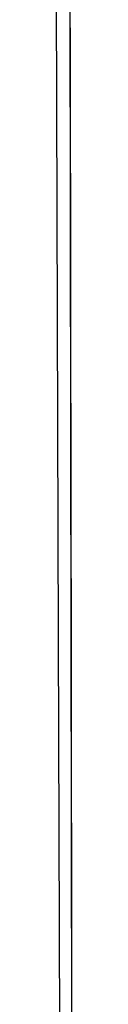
# Model space of a CAD drawing. Header units: metres. Extents: x 209848 to 209928, y 1182430 to 1182563.
# Tile 76 of 256: x 209852.62356 to 209852.62545, y 1182474.3902 to 1182474.49755. Entities that reach past the tile are written whole.
import ezdxf

# ---------------------------------------------------------------- set-up
doc = ezdxf.new("R2010")
doc.units = ezdxf.units.M
doc.header["$MEASUREMENT"] = 0
doc.linetypes.add('DGN Style 2', pattern=[15.036391, 9.021834, -6.014556])
doc.layers.get('0').update_dxf_attribs({"color": 254})

# ---------------------------------------------------------------- blocks, each defined once
blk = doc.blocks.new('*U2')
at = {"color": 3, "linetype": 'Continuous'}
for p, q in [((1.28025, -24.47964), (1.28043, -24.57636)), ((1.28043, -24.57636), (1.28059, -24.67303))]:
    blk.add_line(p, q, dxfattribs=at)
blk = doc.blocks.new('*U3')
at = {"color": 3, "linetype": 'Continuous'}
for p, q in [((1.28033, -24.52152), (1.2805, -24.62016)), ((1.2805, -24.62016), (1.28065, -24.71877))]:
    blk.add_line(p, q, dxfattribs=at)
blk = doc.blocks.new('*U4')
at = {"color": 3, "linetype": 'Continuous'}
for p, q in [((1.28037, -24.5408), (1.28054, -24.64005)), ((1.28054, -24.64005), (1.28068, -24.73902))]:
    blk.add_line(p, q, dxfattribs=at)
blk = doc.blocks.new('*U5')
at = {"color": 3, "linetype": 'Continuous'}
for p, q in [((1.28023, -24.46738), (1.28042, -24.56769)), ((1.28042, -24.56769), (1.28058, -24.66801)), ((1.28058, -24.66801), (1.28072, -24.76833))]:
    blk.add_line(p, q, dxfattribs=at)
blk = doc.blocks.new('*U6')
at = {"color": 3, "linetype": 'Continuous'}
for p, q in [((1.2804, -24.55933), (1.28057, -24.66106)), ((1.28057, -24.66106), (1.28071, -24.76277))]:
    blk.add_line(p, q, dxfattribs=at)
blk = doc.blocks.new('*U7')
at = {"color": 3, "linetype": 'Continuous'}
for p, q in [((1.28031, -24.51058), (1.28049, -24.60899)), ((1.28049, -24.60899), (1.28064, -24.70737))]:
    blk.add_line(p, q, dxfattribs=at)
blk = doc.blocks.new('*U8')
at = {"color": 3, "linetype": 'Continuous'}
for p, q in [((1.28035, -24.52988), (1.28053, -24.63344)), ((1.28053, -24.63344), (1.28068, -24.73668))]:
    blk.add_line(p, q, dxfattribs=at)
blk = doc.blocks.new('*U9')
at = {"color": 3, "linetype": 'Continuous'}
for p, q in [((1.27882, -24.52919), (1.27913, -24.63091)), ((1.27913, -24.63091), (1.27943, -24.73262))]:
    blk.add_line(p, q, dxfattribs=at)
blk = doc.blocks.new('ATTEMP')
at = {"color": 3, "linetype": 'Continuous'}
for name in ['*U9', '*U8', '*U7', '*U6', '*U4', '*U5', '*U3', '*U2']:
    blk.add_blockref(name, (-8.51117, 0), dxfattribs=at)

msp = doc.modelspace()

# ---------------------------------------------------------------- block references
at = {"color": 1, "linetype": 'DGN Style 2'}
msp.add_blockref('ATTEMP', (209859.85591, 1182499.06107), dxfattribs=at)

doc.saveas('drawing.dxf')
